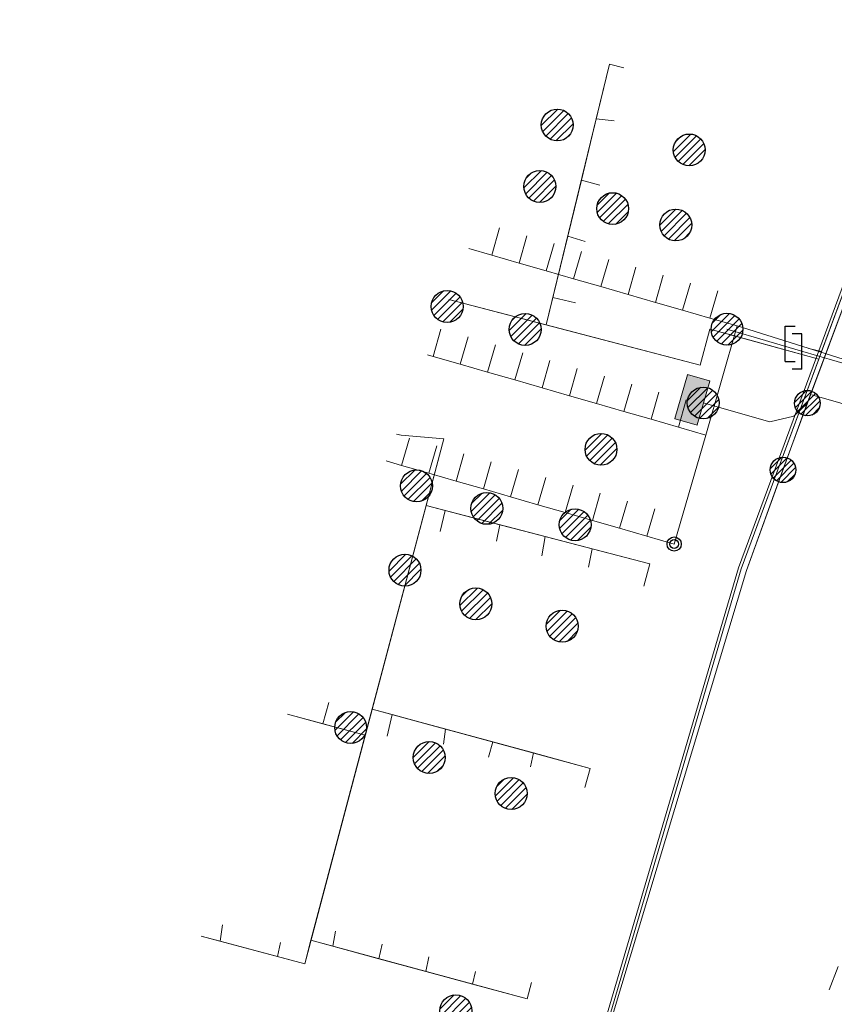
# Model space of a CAD drawing. Header units: metres. Extents: x 197355 to 199157, y 355772 to 356286.
# Tile 46 of 256: x 197548 to 197577, y 356160 to 356195. Entities that reach past the tile are written whole.
import ezdxf
from ezdxf.lldxf.tags import DXFTag

# ---------------------------------------------------------------- set-up
doc = ezdxf.new("R2010")
doc.units = ezdxf.units.M
doc.linetypes.add('RI-GWA', pattern=[18.45, 6, -1.8, 1.75, -1.8, 1.75, -1.8, 1.75, -1.8])
for name, color, linetype, lineweight in [('B-WE-KL-DATA_KABELBUNDEL_KPNB.V.-G', 90, 'Continuous', 18), ('B-WE-KL-DATA_KABELBUNDEL_ZIGGOB.V.-G', 94, 'Continuous', 18), ('B-WE-KL-DATA_TELECOM_ZIGGOB.V.-G', 94, 'KL-TELECOM-ALGEMEEN-N', 18), ('B-WE-KL-DATA_ZIGGOB.V.-G', 94, 'KL-DATA-N', 18), ('B-WE-KL-ET_LS_ENEXISNETBEHEERB.V.-G', 190, 'KL-LS-N', 18), ('B-WE-KL-ET_LS_HULPSTUK_ENEXISNETBEHEERB.V.-S', 190, 'Continuous', 25), ('B-WE-KL-ET_LS_KABELBUNDEL_ENEXISNETBEHEERB.V.-G', 190, 'KL-BUNDEL-N', 18), ('B-WE-KL-ET_LS_PUTKAST_ENEXISNETBEHEERB.V.-G', 190, 'Continuous', 18), ('B-WE-KL-ET_LS_PUTKAST_ENEXISNETBEHEERB.V.-V', 190, 'Continuous', 18), ('B-WE-KL-GAS_HULPSTUK_ENEXISNETBEHEERB.V.-S', 30, 'Continuous', 25), ('B-WE-KL-GAS_LD_ENEXISNETBEHEERB.V.-G', 50, 'KL-GAS-LD-N', 18), ('B-WE-KL-GAS_LD_HOOFDLEIDING_30 MBAR_PE_160_ENEXISNETBEHEERB.V.-G', 50, 'KL-GAS-LD-N', 18), ('B-WE-KL-WATER_HULPSTUK_NVWATERLEIDINGMAATSCHAPPIJLIMBURG-S', 170, 'Continuous', 25), ('B-WE-KL-WATER_TRANSPORTLEIDING_NVWATERLEIDINGMAATSCHAPPIJLIMBURG-G', 170, 'KL-WATER-TR-N', 18), ('B-WE-RI-GWA_GEMEENTEROERMOND-G', 30, 'RI-GWA', 18)]:
    doc.layers.add(name, color=color, linetype=linetype, lineweight=lineweight)
doc.styles.get("Standard").update_dxf_attribs({"font": 'isocp.shx'})
doc.linetypes.add('KL-BUNDEL-N', pattern='A,28,-5,[103,NLCS.SHX,S=1.25,R=0,X=0,Y=0],-5,[103,NLCS.SHX,S=1.25,R=0,X=0,Y=0],-5,[103,NLCS.SHX,S=1.25,R=0,X=0,Y=0],-5,[103,NLCS.SHX,S=1.25,R=0,X=0,Y=0],-5', length=53)
tags = doc.linetypes.add('KL-DATA-N', pattern='A,4,-1,[101,NLCS.SHX,S=0.5,R=0,X=0,Y=0],-1,4,-1,["D",Standard,S=1,R=0,X=-0.25,Y=-0.5],-1.5', length=12.5).pattern_tags.tags
tags[18] = DXFTag(74, 10)
tags = doc.linetypes.add('KL-GAS-LD-N', pattern='A,4,-1,[69,NLCS.SHX,S=0.5,R=0,X=0,Y=0],-1,4,-1,["L",Standard,S=1,R=0,X=0.25,Y=-0.5],-2', length=13).pattern_tags.tags
tags[18] = DXFTag(74, 10)
tags = doc.linetypes.add('KL-LS-N', pattern='A,4,-1,[103,NLCS.SHX,S=0.75,R=0,X=0,Y=0],-1,4,-1,["L",Standard,S=1,R=0,X=0,Y=-0.5],-2', length=13).pattern_tags.tags
tags[18] = DXFTag(74, 10)
doc.linetypes.add('KL-TELECOM-ALGEMEEN-N', pattern='A,7,-1,[101,NLCS.SHX,S=0.5,R=0,X=0,Y=0],-1', length=9)
doc.linetypes.add('KL-WATER-TR-N', pattern='A,7,-0.5,[168,NLCS.SHX,S=0.75,R=0,X=0.75,Y=0],-2,[168,NLCS.SHX,S=0.75,R=0,X=0.75,Y=0],-2', length=11.5)

# ---------------------------------------------------------------- blocks, each defined once
blk = doc.blocks.new('SKL-WTB_HULP_AANSLUITPUNT-SO')
h = blk.add_hatch()
h.set_pattern_fill('ANSI31', color=256, scale=3, style=0)
h.set_pattern_definition([(45, (-1.125, -63.491), (-0.265165, 0.265165), [])])
edge = h.paths.add_edge_path()
edge.add_arc((0, 0), 1.125, 0, 360)
at = {"linetype": 'Continuous'}
blk.add_circle((0, 0), 1.125, dxfattribs=at)
blk = doc.blocks.new('SKL-WTB_HULP_VERLOOPSTUK-SO')
for p, q in [((-0.539, -0.383), (-0.539, 0.867)), ((-0.539, 0.867), (-0.193, 0.867)), ((0.048, 0.598), (-0.298, 0.598)), ((0.048, -0.652), (0.048, 0.598)), ((-0.539, -0.383), (-0.193, -0.383)), ((0.048, -0.652), (-0.298, -0.652))]:
    blk.add_line(p, q)
blk = doc.blocks.new('SKL-ET_HULP_AANSLUITPUNT-SO')
h = blk.add_hatch()
h.set_pattern_fill('ANSI31', color=256, scale=30, style=0)
h.set_pattern_definition([(45, (-11.25, -634.91), (-2.65165, 2.65165), [])])
edge = h.paths.add_edge_path()
edge.add_arc((0, 0), 11.25, 0, 360)
at = {"linetype": 'Continuous'}
blk.add_circle((0, 0), 11.25, dxfattribs=at)
blk = doc.blocks.new('SKL-ET_HULP_MOF-SO')
h = blk.add_hatch()
h.set_pattern_fill('ANSI31', color=256, scale=6, style=0)
h.set_pattern_definition([(45, (-2.25, -126.982), (-0.53033, 0.53033), [])])
edge = h.paths.add_edge_path()
edge.add_arc((0, 0), 2.25, 0, 360)
at = {"linetype": 'Continuous'}
blk.add_circle((0, 0), 2.25, dxfattribs=at)
blk = doc.blocks.new('SIE-WEG_AFVALBAK_TYPE_01')
for radius in [0.25, 0.156]:
    blk.add_circle((0, 0), radius)

msp = doc.modelspace()

# ---------------------------------------------------------------- hatches: boundary and pattern name
at = {"layer": 'B-WE-KL-ET_LS_PUTKAST_ENEXISNETBEHEERB.V.-V'}
msp.add_hatch(color=256, dxfattribs=at).paths.add_polyline_path([(197571.875, 356180.815), (197571.884, 356180.822), (197572.322, 356182.365), (197572.315, 356182.373), (197571.541, 356182.593), (197571.533, 356182.586), (197571.094, 356181.042), (197571.101, 356181.034), (197571.874, 356180.815)])

# ---------------------------------------------------------------- linework, layer by layer
at = {"layer": 'B-WE-KL-DATA_KABELBUNDEL_KPNB.V.-G', "ltscale": 0.5, "flags": 128}
msp.add_lwpolyline([(197548.108, 356083.341), (197551.507, 356096.564), (197555.941, 356113.422), (197562.042, 356135.841), (197567.486, 356155.749), (197568.065, 356157.868), (197573.333, 356175.784), (197577.773, 356187.784), (197582.891, 356200.818), (197590.821, 356218.418), (197591.348, 356219.436), (197595.879, 356228.184), (197599.439, 356234.775), (197601.341, 356238.148), (197601.519, 356238.463), (197601.544, 356238.508)], dxfattribs=at)
at = {"layer": 'B-WE-KL-DATA_KABELBUNDEL_ZIGGOB.V.-G', "ltscale": 0.5, "flags": 128}
for points in [[(197598.578, 356232.971), (197595.967, 356228.138), (197590.912, 356218.374), (197582.983, 356200.779), (197577.867, 356187.748), (197576.259, 356183.403)], [(197568.319, 356191.605), (197568.786, 356193.533), (197569.295, 356193.41)], [(197567.797, 356189.449), (197568.319, 356191.605)], [(197568.319, 356191.605), (197568.956, 356191.545)], [(197567.32, 356187.48), (197567.797, 356189.449)], [(197567.797, 356189.449), (197568.445, 356189.273)], [(197566.794, 356185.31), (197567.32, 356187.48)], [(197567.32, 356187.48), (197567.934, 356187.285)], [(197566.56, 356184.345), (197563.13, 356185.24)], [(197566.56, 356184.345), (197566.794, 356185.31)], [(197566.794, 356185.31), (197567.593, 356185.127)], [(197573.107, 356183.981), (197572.329, 356184.196), (197571.979, 356182.93), (197566.56, 356184.345)], [(197576.161, 356183.138), (197573.107, 356183.981)], [(197576.259, 356183.403), (197575.818, 356183.513)], [(197576.259, 356183.403), (197576.161, 356183.138)], [(197576.161, 356183.138), (197573.428, 356175.752), (197568.161, 356157.84), (197562.229, 356136.146)], [(197575.925, 356181.883), (197587.939, 356178.432)], [(197561.285, 356180.5), (197561.449, 356180.457), (197562.949, 356180.333), (197562.326, 356177.981)], [(197562.326, 356177.981), (197560.425, 356170.805)], [(197562.326, 356177.981), (197562.997, 356177.806)], [(197562.997, 356177.806), (197562.822, 356177.061)], [(197562.997, 356177.806), (197564.927, 356177.302)], [(197564.927, 356177.302), (197564.81, 356176.72)], [(197564.927, 356177.302), (197566.527, 356176.885)], [(197566.527, 356176.885), (197566.401, 356176.209)], [(197566.527, 356176.885), (197568.181, 356176.453)], [(197568.181, 356176.453), (197568.048, 356175.812)], [(197568.181, 356176.453), (197570.206, 356175.925), (197570.001, 356175.138)], [(197558.682, 356170.289), (197558.903, 356171.04)], [(197560.425, 356170.805), (197560.18, 356169.879)], [(197560.425, 356170.805), (197561.126, 356170.614)], [(197558.682, 356170.289), (197557.444, 356170.628)], [(197561.126, 356170.614), (197560.948, 356169.848)], [(197561.126, 356170.614), (197563.015, 356170.099)], [(197560.18, 356169.879), (197558.682, 356170.289)], [(197563.015, 356170.099), (197562.936, 356169.564)], [(197563.015, 356170.099), (197564.678, 356169.646)], [(197560.18, 356169.879), (197558.266, 356162.653)], [(197564.678, 356169.646), (197564.526, 356169.109)], [(197564.678, 356169.646), (197566.11, 356169.256)], [(197566.11, 356169.256), (197566.003, 356168.769)], [(197566.11, 356169.256), (197568.104, 356168.712), (197567.92, 356168.034)], [(197555.063, 356162.619), (197555.154, 356163.202)], [(197555.063, 356162.619), (197554.396, 356162.796)], [(197559.037, 356162.444), (197559.13, 356162.975)], [(197557.09, 356162.082), (197555.063, 356162.619)], [(197558.266, 356162.653), (197558.047, 356161.828), (197557.09, 356162.082)], [(197557.09, 356162.082), (197557.199, 356162.577)], [(197558.266, 356162.653), (197559.037, 356162.444)], [(197559.037, 356162.444), (197560.662, 356162.004)], [(197560.662, 356162.004), (197560.777, 356162.521)], [(197560.662, 356162.004), (197562.312, 356161.557)], [(197562.312, 356161.557), (197562.425, 356162.066)], [(197562.312, 356161.557), (197563.961, 356161.111)], [(197563.961, 356161.111), (197564.072, 356161.555)], [(197563.961, 356161.111), (197565.889, 356160.589), (197566.044, 356161.162)]]:
    msp.add_lwpolyline(points, dxfattribs=at)
at = {"layer": 'B-WE-KL-DATA_TELECOM_ZIGGOB.V.-G', "ltscale": 0.5, "flags": 128}
for points in [[(197597.424, 356234.297), (197598.948, 356233.744), (197598.985, 356233.724), (197595.967, 356228.138), (197590.912, 356218.374), (197582.983, 356200.779), (197577.867, 356187.748), (197573.428, 356175.752), (197568.161, 356157.84), (197562.165, 356135.911), (197560.811, 356136.016)], [(197597.424, 356234.297), (197598.948, 356233.744), (197598.985, 356233.724), (197595.967, 356228.138), (197590.912, 356218.374), (197582.983, 356200.779), (197577.867, 356187.748), (197573.428, 356175.752), (197568.161, 356157.84), (197562.165, 356135.911), (197563.693, 356135.492), (197572.382, 356133.135), (197576.098, 356132.19), (197574.318, 356125.659), (197572.28, 356117.624), (197572.892, 356115.578), (197573.95, 356114.541), (197586.592, 356108.828), (197604.904, 356098.906), (197622.56, 356087.061), (197632.721, 356079.469), (197633.219, 356080.166)], [(197597.424, 356234.297), (197598.948, 356233.744), (197598.985, 356233.724), (197595.967, 356228.138), (197590.912, 356218.374), (197582.983, 356200.779), (197577.867, 356187.748), (197576.259, 356183.403), (197575.818, 356183.513)], [(197575.818, 356183.513), (197576.259, 356183.403), (197576.161, 356183.138), (197572.329, 356184.196), (197571.979, 356182.93), (197566.56, 356184.345), (197568.786, 356193.533), (197569.295, 356193.41)], [(197575.818, 356183.513), (197576.259, 356183.403), (197576.161, 356183.138), (197572.329, 356184.196), (197571.979, 356182.93), (197566.56, 356184.345), (197568.319, 356191.605), (197568.956, 356191.545)], [(197575.818, 356183.513), (197576.259, 356183.403), (197576.161, 356183.138), (197572.329, 356184.196), (197571.979, 356182.93), (197566.56, 356184.345), (197567.797, 356189.449), (197568.445, 356189.273)], [(197575.818, 356183.513), (197576.259, 356183.403), (197576.161, 356183.138), (197572.329, 356184.196), (197571.979, 356182.93), (197566.56, 356184.345), (197567.32, 356187.48), (197567.934, 356187.285)], [(197563.13, 356185.24), (197571.979, 356182.93), (197572.329, 356184.196), (197576.161, 356183.138), (197576.259, 356183.403), (197575.818, 356183.513)], [(197563.13, 356185.24), (197571.979, 356182.93), (197572.329, 356184.196), (197576.161, 356183.138), (197576.259, 356183.403), (197575.818, 356183.513)], [(197563.13, 356185.24), (197571.979, 356182.93), (197572.329, 356184.196), (197576.161, 356183.138), (197576.259, 356183.403), (197575.818, 356183.513)], [(197563.13, 356185.24), (197571.979, 356182.93), (197572.329, 356184.196), (197576.161, 356183.138), (197576.259, 356183.403), (197575.818, 356183.513)], [(197563.13, 356185.24), (197571.979, 356182.93), (197572.329, 356184.196), (197576.161, 356183.138), (197576.259, 356183.403), (197575.818, 356183.513)], [(197563.13, 356185.24), (197571.979, 356182.93), (197572.329, 356184.196), (197576.161, 356183.138), (197576.259, 356183.403), (197575.818, 356183.513)], [(197563.13, 356185.24), (197571.979, 356182.93), (197572.329, 356184.196), (197576.161, 356183.138), (197576.259, 356183.403), (197575.818, 356183.513)], [(197563.13, 356185.24), (197571.979, 356182.93), (197572.329, 356184.196), (197576.161, 356183.138), (197576.259, 356183.403), (197575.818, 356183.513)], [(197563.13, 356185.24), (197571.979, 356182.93), (197572.329, 356184.196), (197576.161, 356183.138), (197576.259, 356183.403), (197575.818, 356183.513)], [(197563.13, 356185.24), (197571.979, 356182.93), (197572.329, 356184.196), (197576.161, 356183.138), (197576.259, 356183.403), (197575.818, 356183.513)], [(197563.13, 356185.24), (197571.979, 356182.93), (197572.329, 356184.196), (197576.161, 356183.138), (197576.259, 356183.403), (197575.818, 356183.513)], [(197563.13, 356185.24), (197571.979, 356182.93), (197572.329, 356184.196), (197576.161, 356183.138), (197576.259, 356183.403), (197575.818, 356183.513)], [(197563.13, 356185.24), (197571.979, 356182.93), (197572.329, 356184.196), (197576.161, 356183.138), (197576.259, 356183.403), (197575.818, 356183.513)], [(197563.13, 356185.24), (197571.979, 356182.93), (197572.329, 356184.196), (197576.161, 356183.138), (197576.259, 356183.403), (197575.818, 356183.513)], [(197563.13, 356185.24), (197571.979, 356182.93), (197572.329, 356184.196), (197576.161, 356183.138), (197576.259, 356183.403), (197575.818, 356183.513)], [(197563.13, 356185.24), (197571.979, 356182.93), (197572.329, 356184.196), (197576.161, 356183.138), (197576.259, 356183.403), (197575.818, 356183.513)], [(197563.13, 356185.24), (197571.979, 356182.93), (197572.329, 356184.196), (197576.161, 356183.138), (197576.259, 356183.403), (197575.818, 356183.513)], [(197563.13, 356185.24), (197571.979, 356182.93), (197572.329, 356184.196), (197576.161, 356183.138), (197576.259, 356183.403), (197575.818, 356183.513)], [(197563.13, 356185.24), (197571.979, 356182.93), (197572.329, 356184.196), (197576.161, 356183.138), (197576.259, 356183.403), (197575.818, 356183.513)], [(197563.13, 356185.24), (197571.979, 356182.93), (197572.329, 356184.196), (197576.161, 356183.138), (197576.259, 356183.403), (197575.818, 356183.513)], [(197563.13, 356185.24), (197571.979, 356182.93), (197572.329, 356184.196), (197576.161, 356183.138), (197576.259, 356183.403), (197575.818, 356183.513)], [(197563.13, 356185.24), (197571.979, 356182.93), (197572.329, 356184.196), (197576.161, 356183.138), (197576.259, 356183.403), (197575.818, 356183.513)], [(197563.13, 356185.24), (197571.979, 356182.93), (197572.329, 356184.196), (197576.161, 356183.138), (197576.259, 356183.403), (197575.818, 356183.513)], [(197563.13, 356185.24), (197571.979, 356182.93), (197572.329, 356184.196), (197576.161, 356183.138), (197576.259, 356183.403), (197575.818, 356183.513)], [(197563.13, 356185.24), (197571.979, 356182.93), (197572.329, 356184.196), (197576.161, 356183.138), (197576.259, 356183.403), (197575.818, 356183.513)], [(197563.13, 356185.24), (197571.979, 356182.93), (197572.329, 356184.196), (197576.161, 356183.138), (197576.259, 356183.403), (197575.818, 356183.513)], [(197563.13, 356185.24), (197571.979, 356182.93), (197572.329, 356184.196), (197576.161, 356183.138), (197576.259, 356183.403), (197575.818, 356183.513)], [(197563.13, 356185.24), (197571.979, 356182.93), (197572.329, 356184.196), (197576.161, 356183.138), (197576.259, 356183.403), (197575.818, 356183.513)], [(197563.13, 356185.24), (197571.979, 356182.93), (197572.329, 356184.196), (197576.161, 356183.138), (197576.259, 356183.403), (197575.818, 356183.513)], [(197563.13, 356185.24), (197571.979, 356182.93), (197572.329, 356184.196), (197576.161, 356183.138), (197576.259, 356183.403), (197575.818, 356183.513)], [(197563.13, 356185.24), (197571.979, 356182.93), (197572.329, 356184.196), (197576.161, 356183.138), (197576.259, 356183.403), (197575.818, 356183.513)], [(197563.13, 356185.24), (197571.979, 356182.93), (197572.329, 356184.196), (197576.161, 356183.138), (197576.259, 356183.403), (197575.818, 356183.513)], [(197575.818, 356183.513), (197576.259, 356183.403), (197576.161, 356183.138), (197572.329, 356184.196), (197571.979, 356182.93), (197566.56, 356184.345), (197566.794, 356185.31), (197567.593, 356185.127)], [(197561.285, 356180.5), (197561.449, 356180.457), (197562.949, 356180.333), (197558.047, 356161.828), (197554.396, 356162.796)], [(197561.285, 356180.5), (197561.449, 356180.457), (197562.949, 356180.333), (197558.047, 356161.828), (197554.396, 356162.796)], [(197561.285, 356180.5), (197561.449, 356180.457), (197562.949, 356180.333), (197558.047, 356161.828), (197554.396, 356162.796)], [(197561.285, 356180.5), (197561.449, 356180.457), (197562.949, 356180.333), (197558.047, 356161.828), (197555.063, 356162.619), (197555.154, 356163.202)], [(197561.285, 356180.5), (197561.449, 356180.457), (197562.949, 356180.333), (197558.047, 356161.828), (197557.09, 356162.082), (197557.199, 356162.577)], [(197561.285, 356180.5), (197561.449, 356180.457), (197562.949, 356180.333), (197560.18, 356169.879), (197557.444, 356170.628)], [(197561.285, 356180.5), (197561.449, 356180.457), (197562.949, 356180.333), (197560.18, 356169.879), (197557.444, 356170.628)], [(197561.285, 356180.5), (197561.449, 356180.457), (197562.949, 356180.333), (197560.18, 356169.879), (197557.444, 356170.628)], [(197561.285, 356180.5), (197561.449, 356180.457), (197562.949, 356180.333), (197560.18, 356169.879), (197557.444, 356170.628)], [(197561.285, 356180.5), (197561.449, 356180.457), (197562.949, 356180.333), (197558.266, 356162.653), (197565.889, 356160.589), (197566.044, 356161.162)], [(197561.285, 356180.5), (197561.449, 356180.457), (197562.949, 356180.333), (197558.266, 356162.653), (197563.961, 356161.111), (197564.072, 356161.555)], [(197561.285, 356180.5), (197561.449, 356180.457), (197562.949, 356180.333), (197558.266, 356162.653), (197562.312, 356161.557), (197562.425, 356162.066)], [(197561.285, 356180.5), (197561.449, 356180.457), (197562.949, 356180.333), (197558.266, 356162.653), (197560.662, 356162.004), (197560.777, 356162.521)], [(197561.285, 356180.5), (197561.449, 356180.457), (197562.949, 356180.333), (197558.266, 356162.653), (197559.037, 356162.444), (197559.13, 356162.975)], [(197561.285, 356180.5), (197561.449, 356180.457), (197562.949, 356180.333), (197560.18, 356169.879), (197558.682, 356170.289), (197558.903, 356171.04)], [(197561.285, 356180.5), (197561.449, 356180.457), (197562.949, 356180.333), (197560.425, 356170.805), (197568.104, 356168.712), (197567.92, 356168.034)], [(197561.285, 356180.5), (197561.449, 356180.457), (197562.949, 356180.333), (197560.425, 356170.805), (197566.11, 356169.256), (197566.003, 356168.769)], [(197561.285, 356180.5), (197561.449, 356180.457), (197562.949, 356180.333), (197560.425, 356170.805), (197564.678, 356169.646), (197564.526, 356169.109)], [(197561.285, 356180.5), (197561.449, 356180.457), (197562.949, 356180.333), (197560.425, 356170.805), (197563.015, 356170.099), (197562.936, 356169.564)], [(197561.285, 356180.5), (197561.449, 356180.457), (197562.949, 356180.333), (197560.425, 356170.805), (197561.126, 356170.614), (197560.948, 356169.848)], [(197561.285, 356180.5), (197561.449, 356180.457), (197562.949, 356180.333), (197562.326, 356177.981), (197570.206, 356175.925), (197570.001, 356175.138)], [(197561.285, 356180.5), (197561.449, 356180.457), (197562.949, 356180.333), (197562.326, 356177.981), (197568.181, 356176.453), (197568.048, 356175.812)], [(197561.285, 356180.5), (197561.449, 356180.457), (197562.949, 356180.333), (197562.326, 356177.981), (197566.527, 356176.885), (197566.401, 356176.209)], [(197561.285, 356180.5), (197561.449, 356180.457), (197562.949, 356180.333), (197562.326, 356177.981), (197564.927, 356177.302), (197564.81, 356176.72)], [(197561.285, 356180.5), (197561.449, 356180.457), (197562.949, 356180.333), (197562.326, 356177.981), (197562.997, 356177.806), (197562.822, 356177.061)]]:
    msp.add_lwpolyline(points, dxfattribs=at)
at = {"layer": 'B-WE-KL-DATA_ZIGGOB.V.-G', "ltscale": 0.5, "flags": 128}
for points in [[(197560.811, 356136.016), (197562.165, 356135.911), (197568.161, 356157.84), (197573.428, 356175.752), (197577.867, 356187.748), (197582.983, 356200.779), (197590.912, 356218.374), (197595.967, 356228.138), (197598.578, 356232.971), (197590.148, 356235.297), (197589.411, 356232.628), (197588.345, 356232.922)], [(197633.219, 356080.166), (197632.721, 356079.469), (197622.56, 356087.061), (197604.904, 356098.906), (197586.592, 356108.828), (197573.95, 356114.541), (197572.892, 356115.578), (197572.28, 356117.624), (197574.313, 356125.638), (197576.098, 356132.19), (197562.165, 356135.911), (197568.161, 356157.84), (197573.428, 356175.752), (197577.867, 356187.748), (197582.983, 356200.779), (197590.912, 356218.374), (197595.967, 356228.138), (197598.578, 356232.971), (197590.148, 356235.297), (197589.411, 356232.628), (197588.345, 356232.922)], [(197575.818, 356183.513), (197576.259, 356183.403), (197577.867, 356187.748), (197582.983, 356200.779), (197590.912, 356218.374), (197595.967, 356228.138), (197598.578, 356232.971), (197590.148, 356235.297), (197589.411, 356232.628), (197588.345, 356232.922)], [(197598.839, 356233.454), (197595.967, 356228.138), (197590.912, 356218.374), (197582.983, 356200.779), (197577.867, 356187.748), (197573.428, 356175.752), (197568.161, 356157.84), (197562.229, 356136.146)]]:
    msp.add_lwpolyline(points, dxfattribs=at)
at = {"layer": 'B-WE-KL-ET_LS_ENEXISNETBEHEERB.V.-G', "ltscale": 0.5, "flags": 128}
for points in [[(197600.241, 356241.821), (197603.162, 356241.138), (197603.28, 356241.048), (197603.352, 356240.898), (197603.326, 356240.69), (197602.401, 356239.036), (197591.002, 356218.34), (197583.142, 356200.764), (197578.053, 356187.737), (197575.699, 356181.422), (197573.612, 356175.689), (197568.233, 356157.818), (197562.424, 356136.111), (197556.134, 356113.37), (197551.701, 356096.514), (197548.301, 356083.29), (197548.004, 356082.192)], [(197600.241, 356241.821), (197603.162, 356241.138), (197603.28, 356241.048), (197603.352, 356240.898), (197603.326, 356240.69), (197602.401, 356239.036), (197591.002, 356218.34), (197583.142, 356200.764), (197578.053, 356187.737), (197575.699, 356181.422), (197573.612, 356175.689), (197568.233, 356157.818), (197562.424, 356136.111), (197561.291, 356132.016)], [(197600.241, 356241.821), (197603.162, 356241.138), (197603.28, 356241.048), (197603.352, 356240.898), (197603.326, 356240.69), (197602.401, 356239.036), (197591.002, 356218.34), (197583.142, 356200.764), (197578.053, 356187.737), (197575.761, 356181.588)], [(197575.761, 356181.588), (197575.283, 356181.133), (197574.44, 356180.925), (197572.093, 356181.594)], [(197575.761, 356181.588), (197574.903, 356179.236)]]:
    msp.add_lwpolyline(points, dxfattribs=at)
at = {"layer": 'B-WE-KL-ET_LS_KABELBUNDEL_ENEXISNETBEHEERB.V.-G', "ltscale": 0.5, "flags": 128}
for points in [[(197594.289, 356224.309), (197591.002, 356218.34), (197583.142, 356200.764), (197578.053, 356187.737), (197575.761, 356181.588)], [(197575.761, 356181.588), (197575.283, 356181.133), (197574.44, 356180.925), (197572.093, 356181.594)], [(197575.761, 356181.588), (197574.903, 356179.236)], [(197574.903, 356179.236), (197573.612, 356175.689), (197568.233, 356157.818), (197566.953, 356153.038)]]:
    msp.add_lwpolyline(points, dxfattribs=at)
at = {"layer": 'B-WE-KL-ET_LS_PUTKAST_ENEXISNETBEHEERB.V.-G', "ltscale": 0.5, "flags": 128}
msp.add_lwpolyline([(197571.875, 356180.815), (197571.884, 356180.822), (197572.322, 356182.365), (197572.315, 356182.373), (197571.541, 356182.593), (197571.533, 356182.586), (197571.094, 356181.042), (197571.101, 356181.034), (197571.874, 356180.815), (197571.875, 356180.815)], close=True, dxfattribs=at)
at = {"layer": 'B-WE-KL-GAS_LD_ENEXISNETBEHEERB.V.-G', "ltscale": 0.5, "flags": 128}
msp.add_lwpolyline([(197575.522, 356183.437), (197573.888, 356183.909), (197572.929, 356184.193)], dxfattribs=at)
at = {"layer": 'B-WE-KL-GAS_LD_HOOFDLEIDING_30 MBAR_PE_160_ENEXISNETBEHEERB.V.-G', "ltscale": 0.5, "flags": 128}
msp.add_lwpolyline([(197589.731, 356179.293), (197575.522, 356183.437)], dxfattribs=at)
at = {"layer": 'B-WE-KL-WATER_TRANSPORTLEIDING_NVWATERLEIDINGMAATSCHAPPIJLIMBURG-G', "ltscale": 0.5, "flags": 128}
for points in [[(197564.64, 356186.804), (197564.917, 356187.764)], [(197565.601, 356186.526), (197565.878, 356187.487)], [(197566.562, 356186.249), (197566.839, 356187.21)], [(197564.64, 356186.804), (197563.829, 356187.038)], [(197565.601, 356186.526), (197564.64, 356186.804)], [(197567.522, 356185.972), (197567.8, 356186.933)], [(197566.562, 356186.249), (197565.601, 356186.526)], [(197568.483, 356185.695), (197568.76, 356186.655)], [(197567.522, 356185.972), (197566.562, 356186.249)], [(197569.444, 356185.417), (197569.721, 356186.378)], [(197570.405, 356185.14), (197570.682, 356186.101)], [(197568.483, 356185.695), (197567.522, 356185.972)], [(197571.365, 356184.863), (197571.643, 356185.823)], [(197569.444, 356185.417), (197568.483, 356185.695)], [(197570.405, 356185.14), (197569.444, 356185.417)], [(197572.326, 356184.585), (197572.604, 356185.546)], [(197571.365, 356184.863), (197570.405, 356185.14)], [(197572.326, 356184.585), (197571.365, 356184.863)], [(197573.287, 356184.308), (197572.326, 356184.585)], [(197562.57, 356183.238), (197562.847, 356184.199)], [(197573.287, 356184.308), (197572.178, 356180.465)], [(197589.209, 356179.827), (197589.191, 356179.78), (197589.027, 356179.361), (197588.55, 356179.511), (197588.073, 356179.661), (197573.287, 356184.308)], [(197563.531, 356182.961), (197563.808, 356183.922)], [(197564.491, 356182.683), (197564.769, 356183.644)], [(197562.57, 356183.238), (197562.373, 356183.295)], [(197565.452, 356182.406), (197565.73, 356183.367)], [(197563.531, 356182.961), (197562.57, 356183.238)], [(197564.491, 356182.683), (197563.531, 356182.961)], [(197566.413, 356182.129), (197566.69, 356183.09)], [(197565.452, 356182.406), (197564.491, 356182.683)], [(197567.374, 356181.851), (197567.651, 356182.812)], [(197566.413, 356182.129), (197565.452, 356182.406)], [(197568.335, 356181.574), (197568.612, 356182.535)], [(197569.295, 356181.297), (197569.573, 356182.258)], [(197567.374, 356181.851), (197566.413, 356182.129)], [(197570.256, 356181.019), (197570.533, 356181.98)], [(197568.335, 356181.574), (197567.374, 356181.851)], [(197569.295, 356181.297), (197568.335, 356181.574)], [(197571.217, 356180.742), (197571.494, 356181.703)], [(197570.256, 356181.019), (197569.295, 356181.297)], [(197571.217, 356180.742), (197570.256, 356181.019)], [(197572.178, 356180.465), (197571.217, 356180.742)], [(197561.461, 356179.395), (197561.738, 356180.356)], [(197572.178, 356180.465), (197571.068, 356176.622)], [(197562.421, 356179.118), (197562.699, 356180.079)], [(197563.382, 356178.84), (197563.659, 356179.801)], [(197561.461, 356179.395), (197560.916, 356179.552)], [(197564.343, 356178.563), (197564.62, 356179.524)], [(197562.421, 356179.118), (197561.461, 356179.395)], [(197563.382, 356178.84), (197562.421, 356179.118)], [(197565.304, 356178.286), (197565.581, 356179.247)], [(197564.343, 356178.563), (197563.382, 356178.84)], [(197566.264, 356178.009), (197566.542, 356178.969)], [(197565.304, 356178.286), (197564.343, 356178.563)], [(197567.225, 356177.731), (197567.503, 356178.692)], [(197568.186, 356177.454), (197568.463, 356178.415)], [(197566.264, 356178.009), (197565.304, 356178.286)], [(197569.147, 356177.177), (197569.424, 356178.137)], [(197567.225, 356177.731), (197566.264, 356178.009)], [(197568.186, 356177.454), (197567.225, 356177.731)], [(197570.108, 356176.899), (197570.385, 356177.86)], [(197569.147, 356177.177), (197568.186, 356177.454)], [(197570.108, 356176.899), (197569.147, 356177.177)], [(197571.068, 356176.622), (197570.108, 356176.899)]]:
    msp.add_lwpolyline(points, dxfattribs=at)
at = {"layer": 'B-WE-RI-GWA_GEMEENTEROERMOND-G', "ltscale": 0.5, "flags": 128}
msp.add_lwpolyline([(197575.151, 356157.262), (197596, 356212.315)], dxfattribs=at)

# ---------------------------------------------------------------- block references
at = {"layer": 'B-WE-KL-ET_LS_HULPSTUK_ENEXISNETBEHEERB.V.-S'}
for name, p, xscale, yscale, zscale in [('SKL-ET_HULP_AANSLUITPUNT-SO', (197566.948, 356191.394), 0.05, 0.05, 0.05), ('SKL-ET_HULP_AANSLUITPUNT-SO', (197571.6, 356190.513), 0.05, 0.05, 0.05), ('SKL-ET_HULP_AANSLUITPUNT-SO', (197566.335, 356189.227), 0.05, 0.05, 0.05), ('SKL-ET_HULP_AANSLUITPUNT-SO', (197568.9, 356188.445), 0.05, 0.05, 0.05), ('SKL-ET_HULP_AANSLUITPUNT-SO', (197571.124, 356187.868), 0.05, 0.05, 0.05), ('SKL-ET_HULP_AANSLUITPUNT-SO', (197563.068, 356184.996), 0.05, 0.05, 0.05), ('SKL-ET_HULP_AANSLUITPUNT-SO', (197565.817, 356184.187), 0.05, 0.05, 0.05), ('SKL-ET_HULP_AANSLUITPUNT-SO', (197572.093, 356181.594), 0.05, 0.05, 0.05), ('SKL-ET_HULP_MOF-SO', (197575.761, 356181.588), 0.2, 0.2, 0.2), ('SKL-ET_HULP_AANSLUITPUNT-SO', (197568.489, 356179.96), 0.05, 0.05, 0.05), ('SKL-ET_HULP_MOF-SO', (197574.903, 356179.236), 0.2, 0.2, 0.2), ('SKL-ET_HULP_AANSLUITPUNT-SO', (197561.987, 356178.67), 0.05, 0.05, 0.05), ('SKL-ET_HULP_AANSLUITPUNT-SO', (197564.465, 356177.879), 0.05, 0.05, 0.05), ('SKL-ET_HULP_AANSLUITPUNT-SO', (197567.576, 356177.302), 0.05, 0.05, 0.05), ('SKL-ET_HULP_AANSLUITPUNT-SO', (197561.581, 356175.702), 0.05, 0.05, 0.05), ('SKL-ET_HULP_AANSLUITPUNT-SO', (197564.078, 356174.511), 0.05, 0.05, 0.05), ('SKL-ET_HULP_AANSLUITPUNT-SO', (197567.121, 356173.728), 0.05, 0.05, 0.05), ('SKL-ET_HULP_AANSLUITPUNT-SO', (197559.668, 356170.153), 0.05, 0.05, 0.05), ('SKL-ET_HULP_AANSLUITPUNT-SO', (197562.437, 356169.098), 0.05, 0.05, 0.05), ('SKL-ET_HULP_AANSLUITPUNT-SO', (197565.325, 356167.829), 0.05, 0.05, 0.05), ('SKL-ET_HULP_AANSLUITPUNT-SO', (197563.374, 356160.17), 0.05, 0.05, 0.05)]:
    msp.add_blockref(name, p, dxfattribs=dict(at, xscale=xscale, yscale=yscale, zscale=zscale))
at = {"layer": 'B-WE-KL-GAS_HULPSTUK_ENEXISNETBEHEERB.V.-S', "xscale": 0.5, "yscale": 0.5, "zscale": 0.5}
for p in [(197566.948, 356191.394), (197571.6, 356190.513), (197566.335, 356189.227), (197568.9, 356188.445), (197571.124, 356187.868), (197563.068, 356184.996), (197565.817, 356184.187), (197572.929, 356184.193), (197561.987, 356178.67), (197564.465, 356177.879), (197567.576, 356177.302), (197561.581, 356175.702), (197564.078, 356174.511), (197567.121, 356173.728), (197559.668, 356170.153), (197562.437, 356169.098), (197565.325, 356167.829)]:
    msp.add_blockref('SKL-WTB_HULP_AANSLUITPUNT-SO', p, dxfattribs=at)
at = {"layer": 'B-WE-KL-GAS_HULPSTUK_ENEXISNETBEHEERB.V.-S'}
msp.add_blockref('SKL-WTB_HULP_VERLOOPSTUK-SO', (197575.522, 356183.437), dxfattribs=at)
at = {"layer": 'B-WE-KL-WATER_HULPSTUK_NVWATERLEIDINGMAATSCHAPPIJLIMBURG-S'}
msp.add_blockref('SIE-WEG_AFVALBAK_TYPE_01', (197571.068, 356176.622), dxfattribs=at)

doc.saveas('drawing.dxf')
